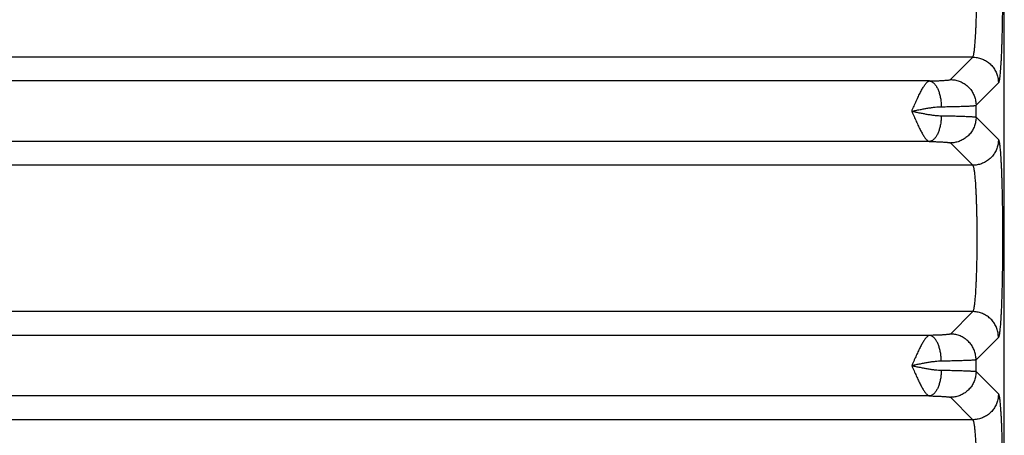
# Model space of a CAD drawing. Header units: inches. Extents: x 0 to 22, y 0 to 17.
# Tile 13 of 38: x 4.121 to 5.65, y 6.251 to 6.896. Entities that reach past the tile are written whole.
import ezdxf

# ---------------------------------------------------------------- set-up
doc = ezdxf.new("R2010")
doc.units = ezdxf.units.IN
doc.header["$LTSCALE"] = 1.21
doc.header["$MEASUREMENT"] = 0
doc.layers.get('0').update_dxf_attribs({"linetype": 'CONTINUOUS'})

msp = doc.modelspace()

# ---------------------------------------------------------------- linework, layer by layer
at = {"color": 7, "linetype": 'CONTINUOUS'}
for p, q in [((5.6505, 4.329), (5.6505, 7.6117)), ((5.6014, 6.8381), (2.2305, 6.8381)), ((5.5667, 6.8033), (5.6014, 6.8381)), ((5.5343, 6.8011), (2.2977, 6.8011)), ((5.6066, 6.7634), (5.6414, 6.7981)), ((5.6066, 6.7449), (5.6066, 6.7634)), ((5.6066, 6.7449), (5.6414, 6.7102)), ((5.5343, 6.7072), (2.2977, 6.7072)), ((5.5667, 6.705), (5.6014, 6.6702)), ((5.6014, 6.6702), (2.2305, 6.6702)), ((5.6014, 6.4431), (2.2305, 6.4431)), ((5.6014, 6.4431), (5.5667, 6.4083)), ((5.5343, 6.4061), (2.2977, 6.4061)), ((5.6414, 6.4031), (5.6066, 6.3684)), ((5.6066, 6.3499), (5.6066, 6.3684)), ((5.6066, 6.3499), (5.6414, 6.3152)), ((5.5343, 6.3122), (2.2977, 6.3122)), ((5.5667, 6.31), (5.6014, 6.2752)), ((5.6014, 6.2752), (2.2305, 6.2752))]:
    msp.add_line(p, q, dxfattribs=at)
for points, knots in [([(5.6476, 6.9902), (5.6476, 6.9872), (5.6477, 6.9811), (5.6477, 6.9719), (5.6478, 6.9625), (5.6478, 6.9531), (5.6478, 6.9437), (5.6477, 6.9343), (5.6477, 6.9249), (5.6476, 6.9157), (5.6475, 6.9066), (5.6473, 6.8976), (5.6472, 6.8889), (5.647, 6.8804), (5.6468, 6.8722), (5.6466, 6.8643), (5.6463, 6.8567), (5.6461, 6.8494), (5.6458, 6.8426), (5.6455, 6.8361), (5.6452, 6.8301), (5.6448, 6.8246), (5.6445, 6.8195), (5.6441, 6.815), (5.6438, 6.8109), (5.6434, 6.8074), (5.643, 6.8045), (5.6426, 6.8021), (5.6422, 6.8002), (5.6419, 6.7989), (5.6415, 6.7983), (5.6414, 6.7981)], [0, 0, 0, 0, 0.047113, 0.095072, 0.143659, 0.192636, 0.24176, 0.290785, 0.339461, 0.387554, 0.434888, 0.481316, 0.526692, 0.57087, 0.613673, 0.654926, 0.69447, 0.732147, 0.767804, 0.801307, 0.832529, 0.861366, 0.88773, 0.911532, 0.932675, 0.951059, 0.966599, 0.979248, 0.988987, 0.995852, 1, 1, 1, 1]), ([(5.6014, 6.8381), (5.6016, 6.8382), (5.6019, 6.8387), (5.6023, 6.8398), (5.6027, 6.8413), (5.6032, 6.8433), (5.6036, 6.8458), (5.604, 6.8487), (5.6043, 6.8521), (5.6047, 6.8558), (5.6051, 6.86), (5.6054, 6.8646), (5.6057, 6.8695), (5.6061, 6.8748), (5.6063, 6.8804), (5.6066, 6.8864), (5.6068, 6.8925), (5.6071, 6.899), (5.6072, 6.9056), (5.6073, 6.9102), (5.6074, 6.9124)], [0, 0, 0, 0, 0.009554, 0.024716, 0.045894, 0.073154, 0.106456, 0.145704, 0.190763, 0.241456, 0.297563, 0.358849, 0.425069, 0.495934, 0.571117, 0.650276, 0.733083, 0.819203, 0.908293, 1, 1, 1, 1]), ([(5.6014, 6.8381), (5.6026, 6.8381), (5.6049, 6.8379), (5.6083, 6.8375), (5.6117, 6.8367), (5.6151, 6.8357), (5.6183, 6.8343), (5.6214, 6.8327), (5.6243, 6.8308), (5.6271, 6.8287), (5.6297, 6.8264), (5.632, 6.8238), (5.6341, 6.821), (5.636, 6.8181), (5.6376, 6.815), (5.639, 6.8118), (5.64, 6.8084), (5.6408, 6.805), (5.6412, 6.8016), (5.6414, 6.7993), (5.6414, 6.7981)], [0, 0, 0, 0, 0.055526, 0.111062, 0.166606, 0.222158, 0.277718, 0.333283, 0.388852, 0.444425, 0.5, 0.555574, 0.611147, 0.666717, 0.722282, 0.777841, 0.833393, 0.888938, 0.944473, 1, 1, 1, 1]), ([(5.5067, 6.7541), (5.5073, 6.7555), (5.5085, 6.7582), (5.5102, 6.7622), (5.512, 6.7661), (5.5137, 6.7699), (5.5154, 6.7737), (5.5171, 6.7772), (5.5187, 6.7806), (5.5204, 6.7838), (5.5219, 6.7868), (5.5235, 6.7896), (5.525, 6.792), (5.5265, 6.7943), (5.5279, 6.7962), (5.5292, 6.7978), (5.5306, 6.7991), (5.5318, 6.8001), (5.533, 6.8008), (5.5339, 6.801), (5.5343, 6.8011)], [0, 0, 0, 0, 0.079608, 0.158512, 0.23632, 0.312536, 0.386657, 0.458181, 0.526634, 0.591605, 0.652721, 0.709671, 0.762165, 0.809984, 0.85305, 0.891237, 0.924536, 0.953431, 0.978459, 1, 1, 1, 1]), ([(5.5343, 6.8011), (5.5356, 6.8011), (5.5381, 6.8012), (5.5418, 6.8013), (5.5453, 6.8014), (5.5487, 6.8016), (5.5518, 6.8017), (5.5546, 6.8018), (5.5572, 6.802), (5.5595, 6.8022), (5.5614, 6.8024), (5.5631, 6.8025), (5.5645, 6.8027), (5.5655, 6.8029), (5.5662, 6.8031), (5.5666, 6.8032), (5.5667, 6.8033)], [0, 0, 0, 0, 0.119141, 0.233742, 0.342844, 0.44556, 0.541059, 0.628583, 0.707653, 0.778005, 0.839323, 0.891206, 0.933307, 0.965392, 0.987447, 1, 1, 1, 1]), ([(5.5343, 6.8011), (5.5348, 6.8011), (5.5359, 6.8009), (5.5374, 6.8003), (5.539, 6.7994), (5.5405, 6.7983), (5.5419, 6.7969), (5.5433, 6.7952), (5.5446, 6.7933), (5.5459, 6.7912), (5.5471, 6.7888), (5.5481, 6.7863), (5.5491, 6.7836), (5.55, 6.7807), (5.5507, 6.7776), (5.5514, 6.7745), (5.5519, 6.7712), (5.5523, 6.7679), (5.5525, 6.7645), (5.5526, 6.7623), (5.5526, 6.7611)], [0, 0, 0, 0, 0.03382, 0.068996, 0.106242, 0.146106, 0.188967, 0.235054, 0.284467, 0.337198, 0.393157, 0.45218, 0.514046, 0.578484, 0.645189, 0.713818, 0.784006, 0.855368, 0.927502, 1, 1, 1, 1]), ([(5.5667, 6.8033), (5.5678, 6.8033), (5.5701, 6.8032), (5.5736, 6.8027), (5.577, 6.802), (5.5803, 6.8009), (5.5835, 6.7996), (5.5866, 6.798), (5.5896, 6.7961), (5.5923, 6.794), (5.5949, 6.7916), (5.5973, 6.789), (5.5994, 6.7863), (5.6013, 6.7833), (5.6029, 6.7802), (5.6042, 6.777), (5.6053, 6.7737), (5.606, 6.7703), (5.6065, 6.7668), (5.6066, 6.7645), (5.6066, 6.7634)], [0, 0, 0, 0, 0.055526, 0.111061, 0.166605, 0.222157, 0.277716, 0.333281, 0.388851, 0.444424, 0.499998, 0.555573, 0.611146, 0.666716, 0.722281, 0.777841, 0.833393, 0.888937, 0.944473, 1, 1, 1, 1]), ([(5.5067, 6.7541), (5.5088, 6.7546), (5.5131, 6.7555), (5.5195, 6.7567), (5.5257, 6.7579), (5.5318, 6.759), (5.5375, 6.7599), (5.5429, 6.7605), (5.5479, 6.761), (5.5511, 6.7611), (5.5526, 6.7611)], [0, 0, 0, 0, 0.141687, 0.281719, 0.418636, 0.550758, 0.676473, 0.794032, 0.90215, 1, 1, 1, 1]), ([(5.5526, 6.7611), (5.5545, 6.7612), (5.5583, 6.7612), (5.5638, 6.7613), (5.5691, 6.7614), (5.574, 6.7615), (5.5787, 6.7616), (5.5831, 6.7618), (5.5872, 6.7619), (5.5909, 6.762), (5.5942, 6.7622), (5.5972, 6.7623), (5.5997, 6.7625), (5.6019, 6.7627), (5.6037, 6.7628), (5.6051, 6.763), (5.606, 6.7631), (5.6065, 6.7633), (5.6066, 6.7634)], [0, 0, 0, 0, 0.106048, 0.207944, 0.305258, 0.397574, 0.484496, 0.565651, 0.640697, 0.709328, 0.77127, 0.826269, 0.874099, 0.914555, 0.947467, 0.972705, 0.990195, 1, 1, 1, 1]), ([(5.5067, 6.7541), (5.5073, 6.7528), (5.5085, 6.7501), (5.5102, 6.7461), (5.512, 6.7422), (5.5137, 6.7383), (5.5154, 6.7346), (5.5171, 6.731), (5.5187, 6.7276), (5.5204, 6.7244), (5.5219, 6.7215), (5.5235, 6.7187), (5.525, 6.7162), (5.5265, 6.714), (5.5279, 6.7121), (5.5292, 6.7105), (5.5305, 6.7092), (5.5318, 6.7082), (5.533, 6.7075), (5.5339, 6.7072), (5.5343, 6.7072)], [0, 0, 0, 0, 0.079546, 0.158497, 0.236315, 0.312517, 0.386613, 0.458113, 0.526553, 0.591524, 0.652646, 0.709596, 0.762079, 0.809876, 0.85292, 0.891123, 0.924434, 0.953321, 0.97841, 1, 1, 1, 1]), ([(5.5067, 6.7541), (5.5088, 6.7537), (5.5131, 6.7528), (5.5195, 6.7516), (5.5257, 6.7504), (5.5317, 6.7493), (5.5375, 6.7484), (5.5429, 6.7477), (5.5479, 6.7473), (5.5511, 6.7472), (5.5526, 6.7471)], [0, 0, 0, 0, 0.14169, 0.28154, 0.418345, 0.550411, 0.676238, 0.793975, 0.902225, 1, 1, 1, 1]), ([(5.5526, 6.7471), (5.5526, 6.746), (5.5525, 6.7437), (5.5523, 6.7404), (5.5519, 6.7371), (5.5514, 6.7338), (5.5507, 6.7307), (5.55, 6.7276), (5.5491, 6.7247), (5.5481, 6.722), (5.5471, 6.7194), (5.5459, 6.7171), (5.5446, 6.715), (5.5433, 6.7131), (5.5419, 6.7114), (5.5405, 6.71), (5.539, 6.7089), (5.5374, 6.708), (5.5359, 6.7074), (5.5348, 6.7072), (5.5343, 6.7072)], [0, 0, 0, 0, 0.072498, 0.144632, 0.215994, 0.286182, 0.354812, 0.421516, 0.485955, 0.54782, 0.606842, 0.662801, 0.715533, 0.764945, 0.811032, 0.853894, 0.893758, 0.931004, 0.96618, 1, 1, 1, 1]), ([(5.5526, 6.7471), (5.5545, 6.7471), (5.5583, 6.7471), (5.5638, 6.747), (5.5691, 6.7469), (5.574, 6.7468), (5.5787, 6.7466), (5.5831, 6.7465), (5.5872, 6.7464), (5.5909, 6.7462), (5.5942, 6.7461), (5.5972, 6.7459), (5.5997, 6.7458), (5.6019, 6.7456), (5.6037, 6.7455), (5.6051, 6.7453), (5.606, 6.7451), (5.6065, 6.745), (5.6066, 6.7449)], [0, 0, 0, 0, 0.106046, 0.207949, 0.305268, 0.397589, 0.484517, 0.565683, 0.640744, 0.709389, 0.771335, 0.826327, 0.874139, 0.914577, 0.947475, 0.972706, 0.990194, 1, 1, 1, 1]), ([(5.6066, 6.7449), (5.6066, 6.7438), (5.6065, 6.7414), (5.606, 6.738), (5.6053, 6.7346), (5.6042, 6.7313), (5.6029, 6.728), (5.6013, 6.7249), (5.5994, 6.722), (5.5973, 6.7192), (5.5949, 6.7167), (5.5923, 6.7143), (5.5896, 6.7122), (5.5866, 6.7103), (5.5835, 6.7087), (5.5803, 6.7073), (5.577, 6.7063), (5.5736, 6.7055), (5.5701, 6.7051), (5.5678, 6.705), (5.5667, 6.705)], [0, 0, 0, 0, 0.055527, 0.111062, 0.166607, 0.222159, 0.277718, 0.333284, 0.388853, 0.444426, 0.500001, 0.555575, 0.611148, 0.666718, 0.722283, 0.777842, 0.833395, 0.888939, 0.944474, 1, 1, 1, 1]), ([(5.5343, 6.7072), (5.5356, 6.7071), (5.5381, 6.7071), (5.5418, 6.707), (5.5453, 6.7069), (5.5487, 6.7067), (5.5518, 6.7066), (5.5546, 6.7064), (5.5572, 6.7063), (5.5595, 6.7061), (5.5614, 6.7059), (5.5631, 6.7058), (5.5645, 6.7056), (5.5655, 6.7054), (5.5662, 6.7052), (5.5666, 6.7051), (5.5667, 6.705)], [0, 0, 0, 0, 0.119071, 0.233636, 0.342715, 0.445414, 0.540918, 0.628481, 0.707605, 0.778001, 0.839334, 0.891215, 0.933307, 0.965381, 0.987445, 1, 1, 1, 1]), ([(5.6414, 6.7102), (5.6414, 6.709), (5.6412, 6.7067), (5.6408, 6.7032), (5.64, 6.6998), (5.639, 6.6965), (5.6376, 6.6933), (5.636, 6.6902), (5.6341, 6.6873), (5.632, 6.6845), (5.6297, 6.6819), (5.6271, 6.6796), (5.6243, 6.6774), (5.6214, 6.6756), (5.6183, 6.6739), (5.6151, 6.6726), (5.6117, 6.6716), (5.6083, 6.6708), (5.6049, 6.6703), (5.6026, 6.6702), (5.6014, 6.6702)], [0, 0, 0, 0, 0.055527, 0.111062, 0.166607, 0.222159, 0.277718, 0.333283, 0.388853, 0.444426, 0.5, 0.555575, 0.611148, 0.666717, 0.722282, 0.777842, 0.833394, 0.888938, 0.944474, 1, 1, 1, 1]), ([(5.6414, 6.7102), (5.6415, 6.71), (5.6419, 6.7093), (5.6423, 6.708), (5.6426, 6.7061), (5.643, 6.7036), (5.6434, 6.7005), (5.6438, 6.6969), (5.6442, 6.6928), (5.6445, 6.6881), (5.6449, 6.6829), (5.6452, 6.6772), (5.6455, 6.671), (5.6459, 6.6644), (5.6461, 6.6574), (5.6464, 6.65), (5.6466, 6.6422), (5.6469, 6.6341), (5.6471, 6.6257), (5.6472, 6.6171), (5.6474, 6.6082), (5.6475, 6.5991), (5.6476, 6.5898), (5.6477, 6.5804), (5.6477, 6.5709), (5.6478, 6.5614), (5.6478, 6.5519), (5.6477, 6.5423), (5.6477, 6.5328), (5.6476, 6.5235), (5.6475, 6.5142), (5.6474, 6.5051), (5.6472, 6.4962), (5.6471, 6.4875), (5.6469, 6.4791), (5.6466, 6.471), (5.6464, 6.4633), (5.6461, 6.4559), (5.6459, 6.4488), (5.6455, 6.4423), (5.6452, 6.4361), (5.6449, 6.4304), (5.6445, 6.4252), (5.6442, 6.4205), (5.6438, 6.4164), (5.6434, 6.4127), (5.643, 6.4097), (5.6426, 6.4072), (5.6423, 6.4053), (5.6419, 6.404), (5.6415, 6.4033), (5.6414, 6.4031)], [0, 0, 0, 0, 0.002687, 0.007152, 0.013476, 0.021659, 0.031675, 0.043494, 0.057078, 0.072376, 0.089325, 0.107859, 0.127909, 0.149394, 0.172233, 0.196338, 0.221612, 0.247959, 0.275278, 0.303462, 0.332403, 0.36199, 0.392109, 0.422644, 0.453477, 0.484489, 0.515562, 0.546575, 0.577408, 0.607942, 0.63806, 0.667647, 0.696586, 0.724767, 0.752084, 0.778428, 0.803698, 0.8278, 0.850636, 0.872118, 0.892165, 0.910697, 0.927643, 0.942938, 0.956519, 0.968336, 0.97835, 0.986531, 0.992852, 0.997315, 1, 1, 1, 1]), ([(5.6014, 6.6702), (5.6016, 6.6701), (5.6019, 6.6695), (5.6023, 6.6684), (5.6028, 6.6668), (5.6032, 6.6648), (5.6036, 6.6622), (5.604, 6.6592), (5.6044, 6.6558), (5.6048, 6.6519), (5.6051, 6.6476), (5.6055, 6.6429), (5.6058, 6.6378), (5.6061, 6.6323), (5.6064, 6.6266), (5.6067, 6.6205), (5.6069, 6.6141), (5.6071, 6.6075), (5.6073, 6.6006), (5.6075, 6.5936), (5.6076, 6.5864), (5.6077, 6.5791), (5.6078, 6.5717), (5.6078, 6.5642), (5.6078, 6.5566), (5.6078, 6.5491), (5.6078, 6.5416), (5.6077, 6.5342), (5.6076, 6.5269), (5.6075, 6.5197), (5.6073, 6.5126), (5.6071, 6.5058), (5.6069, 6.4992), (5.6067, 6.4928), (5.6064, 6.4867), (5.6061, 6.4809), (5.6058, 6.4755), (5.6055, 6.4704), (5.6051, 6.4657), (5.6048, 6.4614), (5.6044, 6.4575), (5.604, 6.454), (5.6036, 6.451), (5.6032, 6.4485), (5.6028, 6.4464), (5.6023, 6.4449), (5.6019, 6.4438), (5.6016, 6.4432), (5.6014, 6.4431)], [0, 0, 0, 0, 0.003203, 0.008313, 0.015468, 0.024692, 0.035967, 0.049257, 0.06451, 0.081663, 0.100644, 0.121371, 0.143753, 0.167693, 0.193086, 0.219822, 0.247782, 0.276845, 0.306882, 0.337764, 0.369353, 0.401513, 0.434102, 0.466979, 0.5, 0.533021, 0.565898, 0.598487, 0.630647, 0.662237, 0.693118, 0.723155, 0.752218, 0.780178, 0.806914, 0.832307, 0.856247, 0.878629, 0.899356, 0.918337, 0.93549, 0.950743, 0.964033, 0.975308, 0.984532, 0.991687, 0.996797, 1, 1, 1, 1]), ([(5.6414, 6.4031), (5.6414, 6.4043), (5.6412, 6.4066), (5.6408, 6.41), (5.64, 6.4134), (5.639, 6.4168), (5.6376, 6.42), (5.636, 6.4231), (5.6341, 6.426), (5.632, 6.4288), (5.6297, 6.4314), (5.6271, 6.4337), (5.6243, 6.4358), (5.6214, 6.4377), (5.6183, 6.4393), (5.6151, 6.4407), (5.6117, 6.4417), (5.6083, 6.4425), (5.6049, 6.4429), (5.6026, 6.4431), (5.6014, 6.4431)], [0, 0, 0, 0, 0.055527, 0.111062, 0.166607, 0.222159, 0.277718, 0.333283, 0.388853, 0.444426, 0.5, 0.555575, 0.611148, 0.666717, 0.722282, 0.777842, 0.833394, 0.888938, 0.944473, 1, 1, 1, 1]), ([(5.5667, 6.4083), (5.5666, 6.4082), (5.5662, 6.4081), (5.5655, 6.4079), (5.5645, 6.4077), (5.5631, 6.4075), (5.5614, 6.4074), (5.5595, 6.4072), (5.5572, 6.407), (5.5546, 6.4068), (5.5518, 6.4067), (5.5487, 6.4066), (5.5453, 6.4064), (5.5418, 6.4063), (5.5381, 6.4062), (5.5356, 6.4061), (5.5343, 6.4061)], [0, 0, 0, 0, 0.012556, 0.034621, 0.066697, 0.108792, 0.160676, 0.222014, 0.292415, 0.371547, 0.459114, 0.554622, 0.657323, 0.766404, 0.880974, 1, 1, 1, 1]), ([(5.6066, 6.3684), (5.6066, 6.3695), (5.6065, 6.3718), (5.606, 6.3753), (5.6053, 6.3787), (5.6042, 6.382), (5.6029, 6.3852), (5.6013, 6.3883), (5.5994, 6.3913), (5.5973, 6.394), (5.5949, 6.3966), (5.5923, 6.399), (5.5896, 6.4011), (5.5866, 6.403), (5.5835, 6.4046), (5.5803, 6.4059), (5.577, 6.407), (5.5736, 6.4077), (5.5701, 6.4082), (5.5678, 6.4083), (5.5667, 6.4083)], [0, 0, 0, 0, 0.055527, 0.111062, 0.166607, 0.222159, 0.277718, 0.333284, 0.388853, 0.444426, 0.500001, 0.555575, 0.611148, 0.666718, 0.722283, 0.777842, 0.833395, 0.888939, 0.944474, 1, 1, 1, 1]), ([(5.5343, 6.4061), (5.5339, 6.406), (5.533, 6.4058), (5.5318, 6.4051), (5.5306, 6.4041), (5.5292, 6.4028), (5.5279, 6.4012), (5.5265, 6.3992), (5.525, 6.397), (5.5235, 6.3946), (5.5219, 6.3918), (5.5204, 6.3888), (5.5187, 6.3856), (5.5171, 6.3822), (5.5154, 6.3786), (5.5137, 6.3749), (5.512, 6.3711), (5.5102, 6.3671), (5.5084, 6.3631), (5.5073, 6.3604), (5.5067, 6.3591)], [0, 0, 0, 0, 0.021615, 0.046652, 0.075398, 0.108711, 0.146961, 0.189977, 0.23778, 0.290274, 0.347209, 0.408313, 0.47327, 0.541711, 0.61323, 0.687363, 0.76359, 0.841388, 0.920238, 1, 1, 1, 1]), ([(5.5526, 6.3661), (5.5526, 6.3673), (5.5525, 6.3695), (5.5523, 6.3729), (5.5519, 6.3762), (5.5514, 6.3795), (5.5507, 6.3826), (5.55, 6.3857), (5.5491, 6.3886), (5.5481, 6.3913), (5.5471, 6.3938), (5.5459, 6.3962), (5.5446, 6.3983), (5.5433, 6.4002), (5.5419, 6.4019), (5.5405, 6.4033), (5.539, 6.4044), (5.5374, 6.4053), (5.5359, 6.4059), (5.5348, 6.4061), (5.5343, 6.4061)], [0, 0, 0, 0, 0.072498, 0.144632, 0.215994, 0.286182, 0.354811, 0.421516, 0.485955, 0.54782, 0.606843, 0.662801, 0.715533, 0.764946, 0.811033, 0.853894, 0.893758, 0.931004, 0.96618, 1, 1, 1, 1]), ([(5.5526, 6.3661), (5.5511, 6.3661), (5.5479, 6.366), (5.5429, 6.3655), (5.5375, 6.3649), (5.5317, 6.364), (5.5257, 6.3629), (5.5195, 6.3617), (5.5131, 6.3605), (5.5088, 6.3596), (5.5067, 6.3591)], [0, 0, 0, 0, 0.09769, 0.205934, 0.323715, 0.449606, 0.581739, 0.718574, 0.858412, 1, 1, 1, 1]), ([(5.6066, 6.3684), (5.6065, 6.3683), (5.606, 6.3681), (5.6051, 6.368), (5.6037, 6.3678), (5.6019, 6.3677), (5.5997, 6.3675), (5.5972, 6.3673), (5.5942, 6.3672), (5.5909, 6.3671), (5.5872, 6.3669), (5.5831, 6.3668), (5.5787, 6.3666), (5.574, 6.3665), (5.5691, 6.3664), (5.5638, 6.3663), (5.5583, 6.3662), (5.5545, 6.3662), (5.5526, 6.3661)], [0, 0, 0, 0, 0.009806, 0.027294, 0.052525, 0.085423, 0.125861, 0.173673, 0.228664, 0.29061, 0.359255, 0.434316, 0.515482, 0.602411, 0.694732, 0.792051, 0.893954, 1, 1, 1, 1]), ([(5.5067, 6.3591), (5.5073, 6.3578), (5.5085, 6.3551), (5.5102, 6.3511), (5.512, 6.3472), (5.5137, 6.3433), (5.5154, 6.3396), (5.5171, 6.3361), (5.5187, 6.3327), (5.5204, 6.3294), (5.5219, 6.3265), (5.5235, 6.3237), (5.525, 6.3212), (5.5265, 6.319), (5.5279, 6.3171), (5.5292, 6.3155), (5.5305, 6.3142), (5.5318, 6.3132), (5.533, 6.3125), (5.5339, 6.3122), (5.5343, 6.3122)], [0, 0, 0, 0, 0.079225, 0.158213, 0.236036, 0.31223, 0.386325, 0.457846, 0.52632, 0.591325, 0.652475, 0.709451, 0.761959, 0.809781, 0.852848, 0.891071, 0.924398, 0.9533, 0.9784, 1, 1, 1, 1]), ([(5.5067, 6.3591), (5.5088, 6.3587), (5.5131, 6.3578), (5.5195, 6.3566), (5.5257, 6.3554), (5.5317, 6.3543), (5.5375, 6.3534), (5.5429, 6.3527), (5.5479, 6.3523), (5.5511, 6.3522), (5.5526, 6.3521)], [0, 0, 0, 0, 0.141583, 0.281445, 0.418207, 0.550329, 0.67618, 0.793932, 0.902207, 1, 1, 1, 1]), ([(5.5526, 6.3521), (5.5526, 6.351), (5.5525, 6.3487), (5.5523, 6.3454), (5.5519, 6.3421), (5.5514, 6.3388), (5.5507, 6.3357), (5.55, 6.3326), (5.5491, 6.3297), (5.5481, 6.327), (5.5471, 6.3244), (5.5459, 6.3221), (5.5446, 6.32), (5.5433, 6.3181), (5.5419, 6.3164), (5.5405, 6.315), (5.539, 6.3139), (5.5374, 6.313), (5.5359, 6.3124), (5.5348, 6.3122), (5.5343, 6.3122)], [0, 0, 0, 0, 0.072498, 0.144632, 0.215994, 0.286182, 0.354812, 0.421516, 0.485955, 0.54782, 0.606842, 0.662801, 0.715533, 0.764945, 0.811032, 0.853894, 0.893758, 0.931004, 0.96618, 1, 1, 1, 1]), ([(5.5526, 6.3521), (5.5545, 6.3521), (5.5583, 6.3521), (5.5638, 6.352), (5.5691, 6.3519), (5.574, 6.3518), (5.5787, 6.3516), (5.5831, 6.3515), (5.5872, 6.3514), (5.5909, 6.3512), (5.5942, 6.3511), (5.5972, 6.3509), (5.5997, 6.3508), (5.6019, 6.3506), (5.6037, 6.3505), (5.6051, 6.3503), (5.606, 6.3501), (5.6065, 6.35), (5.6066, 6.3499)], [0, 0, 0, 0, 0.106046, 0.207949, 0.305268, 0.397589, 0.484517, 0.565683, 0.640743, 0.709389, 0.771335, 0.826327, 0.874139, 0.914577, 0.947475, 0.972706, 0.990194, 1, 1, 1, 1]), ([(5.6066, 6.3499), (5.6066, 6.3488), (5.6065, 6.3464), (5.606, 6.343), (5.6053, 6.3396), (5.6042, 6.3363), (5.6029, 6.333), (5.6013, 6.3299), (5.5994, 6.327), (5.5973, 6.3242), (5.5949, 6.3217), (5.5923, 6.3193), (5.5896, 6.3172), (5.5866, 6.3153), (5.5835, 6.3137), (5.5803, 6.3123), (5.577, 6.3113), (5.5736, 6.3105), (5.5701, 6.3101), (5.5678, 6.31), (5.5667, 6.31)], [0, 0, 0, 0, 0.055527, 0.111062, 0.166607, 0.222159, 0.277718, 0.333284, 0.388853, 0.444426, 0.500001, 0.555575, 0.611148, 0.666718, 0.722283, 0.777842, 0.833395, 0.888939, 0.944474, 1, 1, 1, 1]), ([(5.5343, 6.3122), (5.5356, 6.3121), (5.5381, 6.3121), (5.5418, 6.312), (5.5453, 6.3119), (5.5487, 6.3117), (5.5518, 6.3116), (5.5546, 6.3114), (5.5572, 6.3113), (5.5595, 6.3111), (5.5614, 6.3109), (5.5631, 6.3108), (5.5645, 6.3106), (5.5655, 6.3104), (5.5662, 6.3102), (5.5666, 6.3101), (5.5667, 6.31)], [0, 0, 0, 0, 0.119071, 0.233636, 0.342714, 0.445413, 0.540918, 0.62848, 0.707605, 0.778, 0.839334, 0.891215, 0.933307, 0.965381, 0.987445, 1, 1, 1, 1]), ([(5.6414, 6.3152), (5.6414, 6.314), (5.6412, 6.3117), (5.6408, 6.3082), (5.64, 6.3048), (5.639, 6.3015), (5.6376, 6.2983), (5.636, 6.2952), (5.6341, 6.2923), (5.632, 6.2895), (5.6297, 6.2869), (5.6271, 6.2846), (5.6243, 6.2824), (5.6214, 6.2806), (5.6183, 6.2789), (5.6151, 6.2776), (5.6117, 6.2766), (5.6083, 6.2758), (5.6049, 6.2753), (5.6026, 6.2752), (5.6014, 6.2752)], [0, 0, 0, 0, 0.055527, 0.111062, 0.166607, 0.222159, 0.277718, 0.333283, 0.388853, 0.444426, 0.5, 0.555575, 0.611148, 0.666717, 0.722282, 0.777842, 0.833394, 0.888938, 0.944474, 1, 1, 1, 1]), ([(5.6414, 6.3152), (5.6415, 6.315), (5.6419, 6.3143), (5.6422, 6.3131), (5.6426, 6.3112), (5.643, 6.3088), (5.6434, 6.3059), (5.6438, 6.3024), (5.6441, 6.2983), (5.6445, 6.2937), (5.6448, 6.2887), (5.6452, 6.2831), (5.6455, 6.2772), (5.6458, 6.2707), (5.6461, 6.2639), (5.6463, 6.2566), (5.6466, 6.249), (5.6468, 6.2411), (5.647, 6.2329), (5.6472, 6.2244), (5.6473, 6.2157), (5.6475, 6.2067), (5.6476, 6.1976), (5.6477, 6.1884), (5.6477, 6.179), (5.6478, 6.1696), (5.6478, 6.1602), (5.6478, 6.1507), (5.6477, 6.1414), (5.6477, 6.1322), (5.6476, 6.1261), (5.6476, 6.1231)], [0, 0, 0, 0, 0.004148, 0.011013, 0.020751, 0.033399, 0.048939, 0.067322, 0.088463, 0.112264, 0.138627, 0.167463, 0.198683, 0.232184, 0.267839, 0.305514, 0.345056, 0.386307, 0.429108, 0.473284, 0.518658, 0.565082, 0.612415, 0.660508, 0.709187, 0.758215, 0.807345, 0.856329, 0.904921, 0.952885, 1, 1, 1, 1]), ([(5.6014, 6.2752), (5.6016, 6.2751), (5.6019, 6.2745), (5.6023, 6.2735), (5.6027, 6.2719), (5.6032, 6.2699), (5.6036, 6.2675), (5.604, 6.2646), (5.6043, 6.2612), (5.6047, 6.2574), (5.6051, 6.2533), (5.6054, 6.2487), (5.6057, 6.2438), (5.6061, 6.2385), (5.6063, 6.2328), (5.6066, 6.2269), (5.6068, 6.2207), (5.6071, 6.2143), (5.6072, 6.2076), (5.6073, 6.2031), (5.6074, 6.2008)], [0, 0, 0, 0, 0.009555, 0.024717, 0.045896, 0.073158, 0.106459, 0.145706, 0.190766, 0.24146, 0.297567, 0.358856, 0.425078, 0.495945, 0.571127, 0.650282, 0.733085, 0.819202, 0.90829, 1, 1, 1, 1])]:
    msp.add_open_spline(points, degree=3, knots=knots, dxfattribs=at)

doc.saveas('drawing.dxf')
